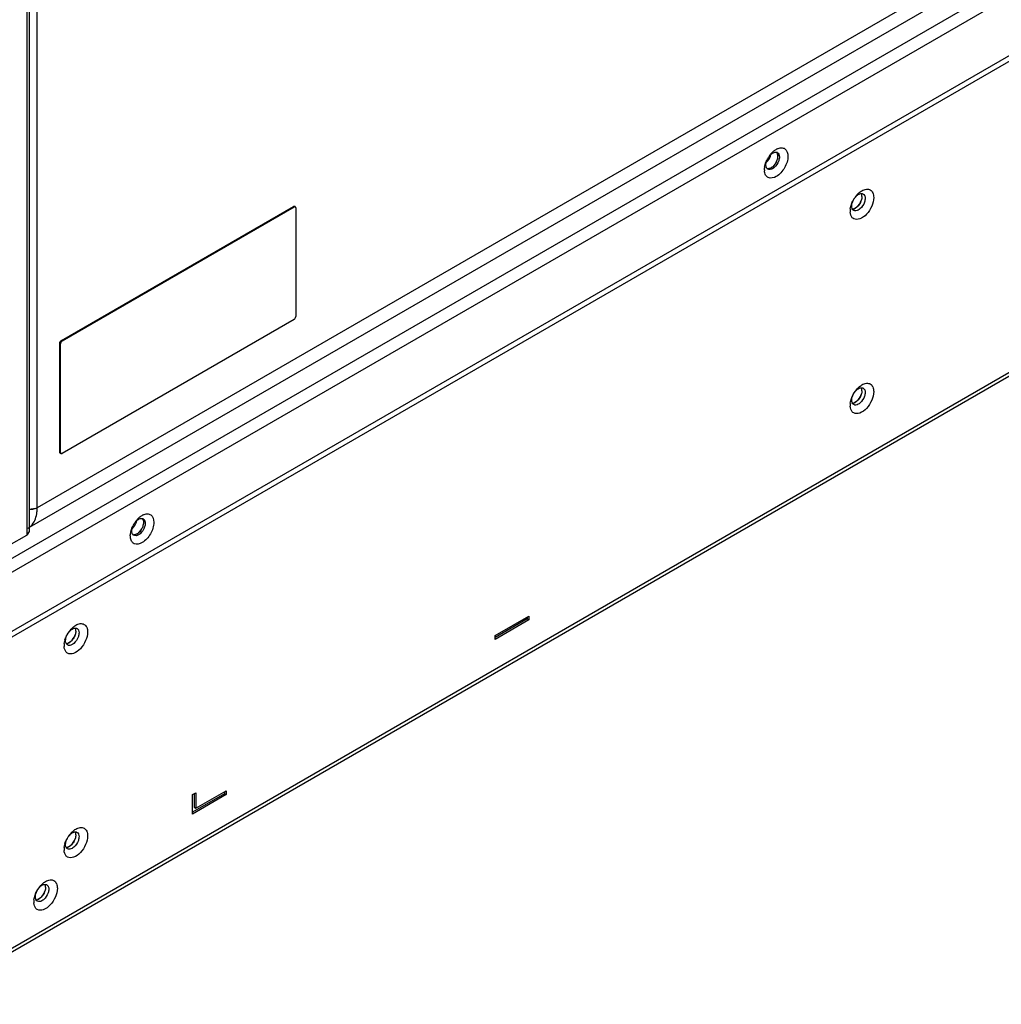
# Model space of a CAD drawing. Header units: millimetres. Extents: x 121 to 939, y 378 to 1102.
# Tile 12 of 19: x 337 to 544, y 378 to 585. Entities that reach past the tile are written whole.
import ezdxf

# ---------------------------------------------------------------- set-up
doc = ezdxf.new("R2010")
doc.units = ezdxf.units.MM
doc.header["$LTSCALE"] = 96.263008
doc.layers.get('0').update_dxf_attribs({"linetype": 'CONTINUOUS'})

msp = doc.modelspace()

# ---------------------------------------------------------------- linework, layer by layer
at = {"color": 7, "linetype": 'Continuous'}
for p, q in [((923.49, 811.32), (333.41, 470.64)), ((924.76, 809.12), (334.68, 468.44)), ((900.79, 805.81), (340.91, 482.57)), ((902.08, 803.34), (339.24, 478.39)), ((334.68, 456.03), (924.76, 796.71)), ((334.68, 454.84), (924.76, 795.52)), ((938.78, 737.4), (316.53, 378.14)), ((939.26, 738.45), (317.01, 379.2)), ((340.91, 482.57), (340.91, 642.03)), ((338.71, 640.76), (338.71, 476.81)), ((339.24, 641.07), (339.24, 477.54)), ((346, 517.76), (394.79, 545.93)), ((346.14, 517.68), (394.93, 545.84)), ((394.79, 545.93), (394.93, 545.84)), ((395.04, 545.95), (395.18, 545.87)), ((395.28, 545.64), (395.28, 522.78)), ((394.93, 522.17), (346.14, 494)), ((346.14, 517.68), (346, 517.76)), ((345.64, 517.14), (345.78, 517.06)), ((345.64, 494.28), (345.64, 517.14)), ((345.78, 494.2), (345.78, 517.06)), ((345.78, 494.2), (345.64, 494.28)), ((345.75, 494.05), (345.89, 493.97)), ((335.04, 474.69), (338.71, 476.81)), ((339.24, 477.54), (338.71, 476.81)), ((437.21, 455.7), (444.28, 459.78)), ((444.28, 459.78), (444.28, 458.97)), ((443.93, 459.17), (437.21, 455.29)), ((444.28, 458.97), (437.21, 454.89)), ((443.93, 459.58), (443.93, 459.17)), ((443.93, 459.17), (444.28, 458.97)), ((437.21, 454.89), (437.21, 455.7)), ((373.57, 422.23), (374.28, 422.63)), ((380.29, 422.43), (373.57, 418.55)), ((373.93, 422.43), (373.93, 419.57)), ((374.28, 419.37), (380.65, 423.04)), ((374.28, 422.63), (374.28, 419.37)), ((380.29, 422.84), (380.29, 422.43)), ((380.29, 422.43), (380.65, 422.23)), ((380.65, 423.04), (380.65, 422.23)), ((373.57, 418.14), (373.57, 422.23)), ((380.65, 422.23), (373.57, 418.14)), ((373.93, 419.57), (374.28, 419.37))]:
    msp.add_line(p, q, dxfattribs=at)
for centre, radius, start, end in [((498.86, 553.88), 4.79, 130.6652, 135.4005), ((498.63, 554.14), 4.44, 129.1429, 130.6275), ((497.87, 555.26), 3.09, 115.6856, 120.2398), ((496.25, 556.65), 0.671, 59.994, 71.9199), ((492.48, 557.1), 2.62, 309.9267, 313.6077), ((499.79, 553.07), 6.02, 149.9834, 153.7743), ((499.77, 553.08), 5.99, 143.146, 149.994), ((492.33, 557.46), 2.95, 341.0822, 346.1163), ((493.44, 556.75), 3.27, 333.6395, 341.1323), ((496.91, 553.64), 3.06, 179.9659, 184.1065), ((497.94, 553.59), 4.08, 172.0145, 174.2843), ((517.82, 544.38), 6.02, 149.9834, 153.7743), ((517.8, 544.39), 5.99, 143.146, 149.994), ((515.38, 544.94), 3.5, 175.3969, 179.937), ((514.94, 544.94), 3.06, 179.9659, 184.1065), ((515.83, 544.91), 3.94, 173.0454, 175.4422), ((516.89, 544.72), 5.03, 163.5127, 165.715), ((513.26, 545.85), 1.04, 198.9193, 204.3856), ((511.58, 547.77), 2.6, 308.8738, 313.4675), ((516.89, 503.89), 5.03, 163.5127, 165.715), ((517.82, 503.55), 6.02, 149.9834, 153.7743), ((517.8, 503.56), 5.99, 143.146, 149.994), ((515.38, 504.12), 3.5, 175.3969, 179.937), ((514.94, 504.12), 3.06, 179.9659, 184.1065), ((515.83, 504.08), 3.94, 173.0454, 175.4422), ((513.26, 505.03), 1.04, 198.9193, 204.3856), ((511.58, 506.95), 2.6, 308.8738, 313.4675), ((339.63, 485.32), 3.06, 261.833, 269.9049), ((339.63, 485.33), 3.07, 262.1769, 270.1487), ((365.5, 476.88), 4.79, 130.6652, 135.4005), ((365.27, 477.15), 4.44, 129.1429, 130.6275), ((364.51, 478.26), 3.09, 115.6856, 120.2398), ((337.34, 480.99), 3.2, 300.0095, 306.8381), ((366.43, 476.08), 6.02, 149.9834, 153.7743), ((366.41, 476.09), 5.99, 143.146, 149.994), ((358.97, 480.47), 2.95, 341.0822, 346.1163), ((360.08, 479.76), 3.27, 333.6395, 341.1323), ((362.89, 479.65), 0.671, 59.994, 71.9199), ((363.55, 476.64), 3.06, 179.9659, 184.1065), ((364.58, 476.59), 4.08, 172.0145, 174.2843), ((359.12, 480.1), 2.62, 309.9267, 313.6077), ((352.5, 453.01), 6.02, 149.9834, 153.7743), ((352.48, 453.02), 5.99, 143.146, 149.994), ((350.06, 453.58), 3.5, 175.3969, 179.937), ((349.62, 453.58), 3.06, 179.9659, 184.1065), ((350.5, 453.54), 3.94, 173.0454, 175.4422), ((351.57, 453.35), 5.03, 163.5127, 165.715), ((347.94, 454.49), 1.04, 198.9193, 204.3856), ((346.26, 456.41), 2.6, 308.8738, 313.4675), ((352.5, 410.14), 6.02, 149.9834, 153.7743), ((352.48, 410.16), 5.99, 143.146, 149.994), ((350.06, 410.71), 3.5, 175.3969, 179.937), ((349.62, 410.71), 3.06, 179.9659, 184.1065), ((350.5, 410.68), 3.94, 173.0454, 175.4422), ((351.57, 410.48), 5.03, 163.5127, 165.715), ((347.94, 411.62), 1.04, 198.9193, 204.3856), ((346.26, 413.54), 2.6, 308.8738, 313.4675), ((346.13, 399.12), 6.02, 149.9834, 153.7743), ((346.12, 399.13), 5.99, 143.146, 149.994), ((343.7, 399.69), 3.5, 175.3969, 179.937), ((343.26, 399.69), 3.06, 179.9659, 184.1065), ((344.14, 399.65), 3.94, 173.0454, 175.4422), ((345.21, 399.46), 5.03, 163.5127, 165.715), ((341.58, 400.6), 1.04, 198.9193, 204.3856), ((339.9, 402.52), 2.6, 308.8738, 313.4675)]:
    msp.add_arc(centre, radius, start, end, dxfattribs=at)
for points in [[(494.97, 556.68), (495.12, 556.88), (495.28, 557.06), (495.45, 557.24)], [(495.27, 556.91), (495.46, 557.06), (495.67, 557.2), (495.9, 557.27)], [(495.83, 557.58), (495.98, 557.71), (496.15, 557.82), (496.32, 557.92)], [(495.9, 557.27), (496.02, 557.31), (496.15, 557.33), (496.28, 557.32)], [(496.28, 557.32), (496.34, 557.32), (496.4, 557.31), (496.46, 557.29)], [(496.54, 557.14), (496.64, 556.95), (496.68, 556.72), (496.68, 556.5)], [(496.58, 557.23), (496.7, 557.16), (496.8, 557.06), (496.86, 556.94)], [(494.01, 554.74), (494.1, 555.08), (494.23, 555.41), (494.39, 555.73)], [(494.17, 554.68), (494.17, 554.95), (494.23, 555.22), (494.31, 555.47)], [(494.29, 555.2), (494.66, 555.55), (494.95, 556.02), (495.12, 556.51)], [(496.37, 555.3), (496.18, 554.92), (495.92, 554.55), (495.59, 554.28)], [(496.86, 555.53), (496.68, 554.98), (496.34, 554.46), (495.9, 554.09)], [(496.53, 555.69), (496.62, 555.95), (496.68, 556.23), (496.68, 556.5)], [(496.86, 556.94), (496.92, 556.83), (496.96, 556.71), (496.98, 556.58)], [(497, 556.31), (497, 556.05), (496.94, 555.78), (496.86, 555.53)], [(496.98, 556.58), (496.99, 556.49), (497, 556.4), (497, 556.31)], [(493.85, 553.64), (493.85, 553.76), (493.86, 553.88), (493.87, 554)], [(493.89, 554.16), (493.92, 554.35), (493.96, 554.55), (494.01, 554.74)], [(494.31, 554.05), (494.21, 554.24), (494.17, 554.47), (494.17, 554.68)], [(494.4, 553.92), (494.37, 553.96), (494.34, 554.01), (494.31, 554.05)], [(494.39, 553.89), (494.57, 553.84), (494.77, 553.85), (494.95, 553.91)], [(494.58, 553.77), (494.52, 553.81), (494.45, 553.86), (494.4, 553.92)], [(494.95, 553.91), (494.83, 553.87), (494.7, 553.85), (494.57, 553.86)], [(494.95, 553.91), (495.18, 553.98), (495.39, 554.11), (495.58, 554.27)], [(495.27, 554.05), (495.17, 553.99), (495.06, 553.94), (494.95, 553.91)], [(495.59, 554.28), (495.49, 554.19), (495.38, 554.11), (495.27, 554.05)], [(513.43, 548.49), (513.6, 548.67), (513.79, 548.84), (513.99, 548.99)], [(513.99, 548.99), (514.1, 549.07), (514.22, 549.15), (514.35, 549.23)], [(512.07, 546.14), (512.16, 546.45), (512.28, 546.75), (512.42, 547.03)], [(512.22, 546.23), (512.24, 546.42), (512.28, 546.6), (512.34, 546.78)], [(512.34, 546.78), (512.52, 547.32), (512.86, 547.84), (513.3, 548.21)], [(513, 547.98), (513.14, 548.16), (513.28, 548.33), (513.43, 548.49)], [(513.25, 545.77), (513.69, 546.14), (514.03, 546.66), (514.21, 547.2)], [(513.3, 548.21), (513.49, 548.37), (513.7, 548.5), (513.93, 548.58)], [(513.93, 548.58), (514.04, 548.61), (514.15, 548.63), (514.26, 548.63)], [(514.89, 546.83), (514.71, 546.28), (514.37, 545.76), (513.93, 545.39)], [(514.21, 548.65), (514.25, 548.58), (514.27, 548.52), (514.29, 548.45)], [(514.36, 548.01), (514.36, 548.2), (514.33, 548.4), (514.25, 548.57)], [(514.42, 548.61), (514.49, 548.6), (514.55, 548.57), (514.62, 548.53)], [(514.62, 548.53), (514.73, 548.47), (514.83, 548.36), (514.89, 548.25)], [(515.03, 547.62), (515.03, 547.35), (514.97, 547.08), (514.89, 546.83)], [(514.94, 548.15), (515, 547.98), (515.03, 547.8), (515.03, 547.62)], [(511.91, 545.39), (511.93, 545.58), (511.97, 545.77), (512.02, 545.96)], [(512.2, 545.99), (512.2, 546.07), (512.21, 546.15), (512.22, 546.23)], [(512.27, 545.51), (512.22, 545.66), (512.2, 545.83), (512.2, 545.99)], [(512.62, 545.07), (512.48, 545.15), (512.37, 545.28), (512.31, 545.42)], [(512.34, 505.95), (512.52, 506.5), (512.86, 507.02), (513.3, 507.39)], [(513, 507.16), (513.14, 507.33), (513.28, 507.5), (513.43, 507.66)], [(513.3, 507.39), (513.49, 507.54), (513.7, 507.68), (513.93, 507.75)], [(513.43, 507.66), (513.6, 507.84), (513.79, 508.01), (513.99, 508.16)], [(513.93, 507.75), (514.04, 507.78), (514.15, 507.8), (514.26, 507.8)], [(513.99, 508.16), (514.1, 508.25), (514.22, 508.33), (514.35, 508.4)], [(514.21, 507.82), (514.25, 507.76), (514.27, 507.69), (514.29, 507.63)], [(514.36, 507.18), (514.36, 507.37), (514.33, 507.57), (514.25, 507.75)], [(514.42, 507.79), (514.49, 507.77), (514.55, 507.74), (514.62, 507.71)], [(514.62, 507.71), (514.73, 507.64), (514.83, 507.54), (514.89, 507.42)], [(514.94, 507.33), (515, 507.16), (515.03, 506.97), (515.03, 506.79)], [(512.07, 505.32), (512.16, 505.62), (512.28, 505.92), (512.42, 506.21)], [(512.2, 505.16), (512.2, 505.24), (512.21, 505.33), (512.22, 505.41)], [(512.22, 505.41), (512.24, 505.59), (512.28, 505.77), (512.34, 505.95)], [(513.25, 504.95), (513.69, 505.32), (514.03, 505.83), (514.21, 506.37)], [(514.89, 506), (514.71, 505.46), (514.37, 504.94), (513.93, 504.57)], [(515.03, 506.79), (515.03, 506.53), (514.97, 506.26), (514.89, 506)], [(511.91, 504.56), (511.93, 504.75), (511.97, 504.94), (512.02, 505.13)], [(512.27, 504.69), (512.22, 504.84), (512.2, 505), (512.2, 505.16)], [(512.62, 504.25), (512.48, 504.32), (512.37, 504.45), (512.31, 504.59)], [(340.86, 481.65), (340.89, 481.95), (340.91, 482.26), (340.91, 482.57)], [(362.47, 480.59), (362.62, 480.71), (362.79, 480.83), (362.96, 480.93)], [(360.65, 477.75), (360.75, 478.09), (360.87, 478.42), (361.03, 478.73)], [(360.81, 477.69), (360.81, 477.95), (360.87, 478.22), (360.95, 478.48)], [(360.93, 478.2), (361.3, 478.56), (361.59, 479.02), (361.76, 479.51)], [(361.61, 479.68), (361.76, 479.88), (361.92, 480.07), (362.09, 480.24)], [(361.91, 479.91), (362.1, 480.07), (362.31, 480.2), (362.54, 480.28)], [(363.01, 478.31), (362.82, 477.92), (362.56, 477.56), (362.23, 477.28)], [(362.54, 480.28), (362.66, 480.32), (362.79, 480.34), (362.92, 480.33)], [(363.5, 478.53), (363.32, 477.98), (362.98, 477.46), (362.54, 477.09)], [(362.92, 480.33), (362.98, 480.32), (363.04, 480.31), (363.1, 480.29)], [(363.17, 478.7), (363.26, 478.96), (363.32, 479.23), (363.32, 479.5)], [(363.18, 480.14), (363.28, 479.95), (363.32, 479.72), (363.32, 479.5)], [(363.22, 480.24), (363.34, 480.17), (363.44, 480.06), (363.5, 479.95)], [(363.5, 479.95), (363.56, 479.84), (363.6, 479.71), (363.62, 479.59)], [(363.64, 479.32), (363.64, 479.05), (363.58, 478.78), (363.5, 478.53)], [(363.62, 479.59), (363.63, 479.5), (363.64, 479.41), (363.64, 479.32)], [(360.49, 476.65), (360.49, 476.76), (360.5, 476.88), (360.51, 477)], [(360.53, 477.16), (360.56, 477.36), (360.6, 477.55), (360.65, 477.75)], [(360.95, 477.06), (360.85, 477.25), (360.81, 477.47), (360.81, 477.69)], [(361.04, 476.92), (361.01, 476.97), (360.98, 477.01), (360.95, 477.06)], [(361.22, 476.77), (361.16, 476.81), (361.09, 476.86), (361.04, 476.92)], [(361.04, 476.9), (361.21, 476.84), (361.41, 476.86), (361.59, 476.91)], [(361.59, 476.91), (361.47, 476.87), (361.34, 476.85), (361.21, 476.86)], [(361.59, 476.91), (361.82, 476.98), (362.03, 477.12), (362.22, 477.27)], [(361.91, 477.05), (361.81, 477), (361.7, 476.95), (361.59, 476.91)], [(362.23, 477.28), (362.13, 477.2), (362.02, 477.12), (361.91, 477.05)], [(348.11, 457.12), (348.28, 457.3), (348.47, 457.47), (348.67, 457.62)], [(348.67, 457.62), (348.78, 457.71), (348.9, 457.79), (349.03, 457.86)], [(346.75, 454.78), (346.84, 455.08), (346.96, 455.38), (347.1, 455.67)], [(347.02, 455.41), (347.2, 455.96), (347.54, 456.48), (347.98, 456.85)], [(347.68, 456.62), (347.81, 456.79), (347.96, 456.96), (348.11, 457.12)], [(347.93, 454.41), (348.37, 454.78), (348.71, 455.29), (348.89, 455.83)], [(347.98, 456.85), (348.17, 457), (348.38, 457.14), (348.61, 457.21)], [(348.61, 457.21), (348.71, 457.24), (348.83, 457.26), (348.94, 457.26)], [(348.89, 457.28), (348.93, 457.22), (348.95, 457.15), (348.97, 457.09)], [(349.04, 456.64), (349.04, 456.83), (349.01, 457.03), (348.93, 457.21)], [(349.1, 457.25), (349.17, 457.23), (349.23, 457.2), (349.29, 457.17)], [(349.29, 457.17), (349.41, 457.1), (349.51, 457), (349.57, 456.88)], [(349.71, 456.25), (349.71, 455.99), (349.65, 455.72), (349.57, 455.46)], [(349.61, 456.79), (349.68, 456.62), (349.71, 456.43), (349.71, 456.25)], [(346.59, 454.02), (346.61, 454.21), (346.65, 454.4), (346.7, 454.59)], [(346.88, 454.62), (346.88, 454.7), (346.89, 454.79), (346.9, 454.87)], [(346.95, 454.15), (346.9, 454.3), (346.88, 454.46), (346.88, 454.62)], [(346.9, 454.87), (346.92, 455.05), (346.96, 455.23), (347.02, 455.41)], [(347.29, 453.71), (347.16, 453.78), (347.05, 453.91), (346.99, 454.05)], [(349.57, 455.46), (349.39, 454.92), (349.05, 454.4), (348.61, 454.03)], [(347.68, 413.75), (347.81, 413.93), (347.96, 414.1), (348.11, 414.26)], [(347.98, 413.98), (348.17, 414.14), (348.38, 414.27), (348.61, 414.34)], [(348.11, 414.26), (348.28, 414.44), (348.47, 414.6), (348.67, 414.75)], [(348.61, 414.34), (348.71, 414.38), (348.83, 414.4), (348.94, 414.4)], [(348.67, 414.75), (348.78, 414.84), (348.9, 414.92), (349.03, 414.99)], [(348.89, 414.41), (348.93, 414.35), (348.95, 414.29), (348.97, 414.22)], [(349.04, 413.78), (349.04, 413.97), (349.01, 414.17), (348.93, 414.34)], [(349.1, 414.38), (349.17, 414.36), (349.23, 414.34), (349.29, 414.3)], [(349.29, 414.3), (349.41, 414.24), (349.51, 414.13), (349.57, 414.02)], [(346.75, 411.91), (346.84, 412.22), (346.96, 412.52), (347.1, 412.8)], [(346.9, 412), (346.92, 412.19), (346.96, 412.37), (347.02, 412.54)], [(347.02, 412.54), (347.2, 413.09), (347.54, 413.61), (347.98, 413.98)], [(347.93, 411.54), (348.37, 411.91), (348.71, 412.43), (348.89, 412.97)], [(349.57, 412.6), (349.39, 412.05), (349.05, 411.53), (348.61, 411.16)], [(349.71, 413.39), (349.71, 413.12), (349.65, 412.85), (349.57, 412.6)], [(349.61, 413.92), (349.68, 413.75), (349.71, 413.57), (349.71, 413.39)], [(346.59, 411.15), (346.61, 411.35), (346.65, 411.54), (346.7, 411.73)], [(346.88, 411.75), (346.88, 411.84), (346.89, 411.92), (346.9, 412)], [(346.95, 411.28), (346.9, 411.43), (346.88, 411.59), (346.88, 411.75)], [(347.29, 410.84), (347.16, 410.92), (347.05, 411.05), (346.99, 411.19)], [(342.3, 403.73), (342.42, 403.82), (342.54, 403.9), (342.66, 403.97)], [(340.39, 400.89), (340.48, 401.2), (340.6, 401.49), (340.74, 401.78)], [(340.66, 401.52), (340.84, 402.07), (341.18, 402.59), (341.62, 402.96)], [(341.32, 402.73), (341.45, 402.9), (341.59, 403.07), (341.75, 403.23)], [(341.57, 400.52), (342.01, 400.89), (342.34, 401.4), (342.53, 401.95)], [(341.62, 402.96), (341.8, 403.11), (342.01, 403.25), (342.25, 403.32)], [(341.75, 403.23), (341.92, 403.41), (342.1, 403.58), (342.3, 403.73)], [(342.25, 403.32), (342.35, 403.36), (342.46, 403.38), (342.57, 403.37)], [(342.53, 403.39), (342.56, 403.33), (342.59, 403.27), (342.61, 403.2)], [(342.67, 402.75), (342.67, 402.95), (342.64, 403.14), (342.56, 403.32)], [(342.73, 403.36), (342.8, 403.34), (342.87, 403.32), (342.93, 403.28)], [(342.93, 403.28), (343.05, 403.21), (343.14, 403.11), (343.21, 402.99)], [(343.35, 402.36), (343.35, 402.1), (343.29, 401.83), (343.21, 401.58)], [(343.25, 402.9), (343.32, 402.73), (343.35, 402.55), (343.35, 402.36)], [(340.23, 400.13), (340.25, 400.32), (340.29, 400.52), (340.33, 400.7)], [(340.52, 400.73), (340.52, 400.81), (340.52, 400.9), (340.53, 400.98)], [(340.59, 400.26), (340.54, 400.41), (340.52, 400.57), (340.52, 400.73)], [(340.53, 400.98), (340.55, 401.16), (340.6, 401.35), (340.66, 401.52)], [(340.93, 399.82), (340.8, 399.89), (340.69, 400.02), (340.63, 400.17)], [(343.21, 401.58), (343.02, 401.03), (342.69, 400.51), (342.25, 400.14)]]:
    msp.add_open_spline(points, degree=3, dxfattribs=at)
for points, knots in [([(496.68, 556.5), (496.68, 556.56), (496.67, 556.79), (496.61, 557.02), (496.52, 557.17)], [0, 0, 0, 0, 0.275942, 1, 1, 1, 1]), ([(496.53, 558.04), (496.81, 558.17), (497.36, 558.34), (498.53, 558.05), (498.8, 557.06), (498.8, 556.5)], [0, 0, 0, 0, 0.270893, 0.497596, 1, 1, 1, 1]), ([(495.58, 554.27), (495.68, 554.36), (496.09, 554.76), (496.39, 555.28), (496.53, 555.69)], [0, 0, 0, 0, 0.240431, 1, 1, 1, 1]), ([(498.8, 556.5), (498.8, 555.65), (498.22, 553.98), (497.07, 552.64), (496.34, 552.22)], [0, 0, 0, 0, 0.499768, 1, 1, 1, 1]), ([(496.34, 552.22), (495.85, 551.93), (494.85, 551.67), (494, 552.54), (493.88, 553.11), (493.86, 553.42)], [0, 0, 0, 0, 0.502094, 0.728555, 1, 1, 1, 1]), ([(495.9, 554.09), (495.79, 554), (495.42, 553.73), (494.86, 553.61), (494.58, 553.77)], [0, 0, 0, 0, 0.308946, 1, 1, 1, 1]), ([(514.35, 549.23), (514.64, 549.39), (515.22, 549.64), (516.16, 549.5), (516.75, 548.76), (516.83, 548.14), (516.83, 547.8)], [0, 0, 0, 0, 0.27575, 0.500433, 0.724828, 1, 1, 1, 1]), ([(516.83, 547.8), (516.83, 547.18), (516.49, 545.88), (515.45, 544.3), (514.13, 543.21), (512.99, 543.13), (512.62, 543.34)], [0, 0, 0, 0, 0.271275, 0.564231, 0.816076, 1, 1, 1, 1]), ([(514.15, 547.02), (514.01, 546.7), (513.77, 546.3), (513.46, 545.96), (513.37, 545.88)], [0, 0, 0, 0, 0.757279, 1, 1, 1, 1]), ([(514.36, 548.01), (514.36, 547.93), (514.34, 547.59), (514.24, 547.26), (514.15, 547.02)], [0, 0, 0, 0, 0.231432, 1, 1, 1, 1]), ([(514.26, 548.63), (514.29, 548.63), (514.34, 548.62), (514.39, 548.62), (514.42, 548.61)], [0, 0, 0, 0, 0.507042, 1, 1, 1, 1]), ([(514.89, 548.25), (514.9, 548.23), (514.91, 548.2), (514.93, 548.17), (514.94, 548.15)], [0, 0, 0, 0, 0.494365, 1, 1, 1, 1]), ([(394.79, 545.93), (394.83, 545.95), (394.91, 545.98), (395, 545.97), (395.04, 545.95)], [0, 0, 0, 0, 0.550833, 1, 1, 1, 1]), ([(395.06, 545.89), (395.05, 545.89), (395, 545.88), (394.96, 545.86), (394.93, 545.84)], [0, 0, 0, 0, 0.230908, 1, 1, 1, 1]), ([(395.18, 545.87), (395.15, 545.88), (395.11, 545.89), (395.07, 545.89), (395.06, 545.89)], [0, 0, 0, 0, 0.732867, 1, 1, 1, 1]), ([(395.28, 545.64), (395.28, 545.69), (395.27, 545.78), (395.21, 545.85), (395.18, 545.87)], [0, 0, 0, 0, 0.550835, 1, 1, 1, 1]), ([(512.62, 543.34), (512.51, 543.4), (512.09, 543.73), (511.92, 544.31), (511.89, 544.72)], [0, 0, 0, 0, 0.224985, 1, 1, 1, 1]), ([(512.3, 545.36), (512.38, 545.36), (512.73, 545.41), (513.04, 545.6), (513.25, 545.77)], [0, 0, 0, 0, 0.216994, 1, 1, 1, 1]), ([(513.93, 545.39), (513.82, 545.3), (513.46, 545.03), (512.89, 544.91), (512.62, 545.07)], [0, 0, 0, 0, 0.308946, 1, 1, 1, 1]), ([(513.22, 545.75), (513.17, 545.71), (513, 545.58), (512.82, 545.48), (512.67, 545.43)], [0, 0, 0, 0, 0.2682, 1, 1, 1, 1]), ([(394.93, 522.17), (395.03, 522.23), (395.2, 522.42), (395.28, 522.66), (395.28, 522.78)], [0, 0, 0, 0, 0.499998, 1, 1, 1, 1]), ([(345.64, 517.14), (345.64, 517.27), (345.73, 517.51), (345.89, 517.7), (346, 517.76)], [0, 0, 0, 0, 0.500002, 1, 1, 1, 1]), ([(346.14, 517.68), (346.03, 517.61), (345.87, 517.42), (345.78, 517.18), (345.78, 517.06)], [0, 0, 0, 0, 0.499998, 1, 1, 1, 1]), ([(514.26, 507.8), (514.29, 507.8), (514.34, 507.8), (514.39, 507.79), (514.42, 507.79)], [0, 0, 0, 0, 0.507042, 1, 1, 1, 1]), ([(514.35, 508.4), (514.64, 508.57), (515.22, 508.81), (516.16, 508.68), (516.75, 507.94), (516.83, 507.31), (516.83, 506.98)], [0, 0, 0, 0, 0.27575, 0.500433, 0.724828, 1, 1, 1, 1]), ([(514.89, 507.42), (514.9, 507.41), (514.91, 507.37), (514.93, 507.34), (514.94, 507.33)], [0, 0, 0, 0, 0.494365, 1, 1, 1, 1]), ([(516.83, 506.98), (516.83, 506.35), (516.49, 505.06), (515.45, 503.47), (514.13, 502.38), (512.99, 502.3), (512.62, 502.51)], [0, 0, 0, 0, 0.271275, 0.564231, 0.816076, 1, 1, 1, 1]), ([(514.15, 506.2), (514.01, 505.87), (513.77, 505.47), (513.46, 505.13), (513.37, 505.06)], [0, 0, 0, 0, 0.757279, 1, 1, 1, 1]), ([(514.36, 507.18), (514.36, 507.1), (514.34, 506.77), (514.24, 506.44), (514.15, 506.2)], [0, 0, 0, 0, 0.231432, 1, 1, 1, 1]), ([(512.62, 502.51), (512.51, 502.57), (512.09, 502.91), (511.92, 503.48), (511.89, 503.9)], [0, 0, 0, 0, 0.224985, 1, 1, 1, 1]), ([(512.3, 504.54), (512.38, 504.54), (512.73, 504.58), (513.04, 504.77), (513.25, 504.95)], [0, 0, 0, 0, 0.216994, 1, 1, 1, 1]), ([(513.93, 504.57), (513.82, 504.47), (513.46, 504.2), (512.89, 504.08), (512.62, 504.25)], [0, 0, 0, 0, 0.308946, 1, 1, 1, 1]), ([(513.22, 504.92), (513.17, 504.88), (513, 504.76), (512.82, 504.66), (512.67, 504.61)], [0, 0, 0, 0, 0.2682, 1, 1, 1, 1]), ([(345.75, 494.05), (345.71, 494.07), (345.66, 494.15), (345.64, 494.23), (345.64, 494.28)], [0, 0, 0, 0, 0.449165, 1, 1, 1, 1]), ([(345.78, 494.2), (345.78, 494.19), (345.79, 494.14), (345.8, 494.1), (345.81, 494.06)], [0, 0, 0, 0, 0.270206, 1, 1, 1, 1]), ([(345.81, 494.06), (345.81, 494.05), (345.83, 494.02), (345.86, 493.99), (345.89, 493.97)], [0, 0, 0, 0, 0.267133, 1, 1, 1, 1]), ([(345.89, 493.97), (345.92, 493.95), (346.01, 493.94), (346.1, 493.97), (346.14, 494)], [0, 0, 0, 0, 0.449167, 1, 1, 1, 1]), ([(340.91, 482.57), (340.82, 482.52), (340.42, 482.33), (339.97, 482.26), (339.63, 482.26)], [0, 0, 0, 0, 0.228768, 1, 1, 1, 1]), ([(339.64, 482.26), (339.76, 482.26), (340.19, 482.29), (340.63, 482.41), (340.91, 482.57)], [0, 0, 0, 0, 0.267065, 1, 1, 1, 1]), ([(339.26, 478.43), (339.48, 478.59), (340.36, 479.45), (340.75, 480.71), (340.86, 481.65)], [0, 0, 0, 0, 0.226704, 1, 1, 1, 1]), ([(363.17, 481.04), (363.45, 481.17), (364, 481.35), (365.17, 481.05), (365.44, 480.07), (365.44, 479.5)], [0, 0, 0, 0, 0.270893, 0.497596, 1, 1, 1, 1]), ([(362.22, 477.27), (362.32, 477.36), (362.73, 477.77), (363.03, 478.28), (363.17, 478.7)], [0, 0, 0, 0, 0.240431, 1, 1, 1, 1]), ([(365.44, 479.5), (365.44, 478.66), (364.87, 476.99), (363.71, 475.65), (362.98, 475.22)], [0, 0, 0, 0, 0.499768, 1, 1, 1, 1]), ([(363.32, 479.5), (363.32, 479.57), (363.31, 479.8), (363.25, 480.03), (363.16, 480.17)], [0, 0, 0, 0, 0.275942, 1, 1, 1, 1]), ([(362.98, 475.22), (362.49, 474.94), (361.49, 474.68), (360.64, 475.55), (360.52, 476.12), (360.5, 476.42)], [0, 0, 0, 0, 0.502094, 0.728555, 1, 1, 1, 1]), ([(362.54, 477.09), (362.43, 477), (362.06, 476.73), (361.5, 476.61), (361.22, 476.77)], [0, 0, 0, 0, 0.308946, 1, 1, 1, 1]), ([(349.03, 457.86), (349.32, 458.03), (349.9, 458.27), (350.84, 458.14), (351.43, 457.4), (351.51, 456.77), (351.51, 456.44)], [0, 0, 0, 0, 0.27575, 0.500433, 0.724828, 1, 1, 1, 1]), ([(351.51, 456.44), (351.51, 455.81), (351.17, 454.52), (350.13, 452.93), (348.81, 451.84), (347.67, 451.76), (347.3, 451.97)], [0, 0, 0, 0, 0.271275, 0.564231, 0.816076, 1, 1, 1, 1]), ([(348.82, 455.66), (348.69, 455.33), (348.45, 454.93), (348.13, 454.59), (348.05, 454.52)], [0, 0, 0, 0, 0.757279, 1, 1, 1, 1]), ([(349.04, 456.64), (349.04, 456.56), (349.02, 456.23), (348.92, 455.9), (348.82, 455.66)], [0, 0, 0, 0, 0.231432, 1, 1, 1, 1]), ([(348.94, 457.26), (348.96, 457.26), (349.02, 457.26), (349.07, 457.25), (349.1, 457.25)], [0, 0, 0, 0, 0.507042, 1, 1, 1, 1]), ([(349.57, 456.88), (349.58, 456.87), (349.59, 456.83), (349.61, 456.8), (349.61, 456.79)], [0, 0, 0, 0, 0.494365, 1, 1, 1, 1]), ([(346.98, 454), (347.06, 454), (347.41, 454.04), (347.72, 454.23), (347.93, 454.41)], [0, 0, 0, 0, 0.216994, 1, 1, 1, 1]), ([(348.61, 454.03), (348.5, 453.93), (348.13, 453.67), (347.57, 453.54), (347.29, 453.71)], [0, 0, 0, 0, 0.308946, 1, 1, 1, 1]), ([(347.9, 454.38), (347.85, 454.35), (347.68, 454.22), (347.5, 454.12), (347.35, 454.07)], [0, 0, 0, 0, 0.2682, 1, 1, 1, 1]), ([(347.3, 451.97), (347.19, 452.03), (346.77, 452.37), (346.6, 452.94), (346.57, 453.36)], [0, 0, 0, 0, 0.224985, 1, 1, 1, 1]), ([(348.94, 414.4), (348.96, 414.4), (349.02, 414.39), (349.07, 414.38), (349.1, 414.38)], [0, 0, 0, 0, 0.507042, 1, 1, 1, 1]), ([(349.03, 414.99), (349.32, 415.16), (349.9, 415.41), (350.84, 415.27), (351.43, 414.53), (351.51, 413.91), (351.51, 413.57)], [0, 0, 0, 0, 0.27575, 0.500433, 0.724828, 1, 1, 1, 1]), ([(351.51, 413.57), (351.51, 412.95), (351.17, 411.65), (350.13, 410.07), (348.81, 408.97), (347.67, 408.9), (347.3, 409.11)], [0, 0, 0, 0, 0.271275, 0.564231, 0.816076, 1, 1, 1, 1]), ([(348.82, 412.79), (348.69, 412.47), (348.45, 412.06), (348.13, 411.73), (348.05, 411.65)], [0, 0, 0, 0, 0.757279, 1, 1, 1, 1]), ([(349.04, 413.78), (349.04, 413.7), (349.02, 413.36), (348.92, 413.03), (348.82, 412.79)], [0, 0, 0, 0, 0.231432, 1, 1, 1, 1]), ([(349.57, 414.02), (349.58, 414), (349.59, 413.97), (349.61, 413.94), (349.61, 413.92)], [0, 0, 0, 0, 0.494365, 1, 1, 1, 1]), ([(347.3, 409.11), (347.19, 409.16), (346.77, 409.5), (346.6, 410.08), (346.57, 410.49)], [0, 0, 0, 0, 0.224985, 1, 1, 1, 1]), ([(346.98, 411.13), (347.06, 411.13), (347.41, 411.17), (347.72, 411.37), (347.93, 411.54)], [0, 0, 0, 0, 0.216994, 1, 1, 1, 1]), ([(348.61, 411.16), (348.5, 411.07), (348.13, 410.8), (347.57, 410.68), (347.29, 410.84)], [0, 0, 0, 0, 0.308946, 1, 1, 1, 1]), ([(347.9, 411.51), (347.85, 411.48), (347.68, 411.35), (347.5, 411.25), (347.35, 411.2)], [0, 0, 0, 0, 0.2682, 1, 1, 1, 1]), ([(342.66, 403.97), (342.95, 404.14), (343.53, 404.38), (344.47, 404.25), (345.07, 403.51), (345.15, 402.88), (345.15, 402.55)], [0, 0, 0, 0, 0.27575, 0.500433, 0.724828, 1, 1, 1, 1]), ([(345.15, 402.55), (345.15, 401.92), (344.81, 400.63), (343.77, 399.04), (342.44, 397.95), (341.3, 397.88), (340.93, 398.08)], [0, 0, 0, 0, 0.271275, 0.564231, 0.816076, 1, 1, 1, 1]), ([(342.46, 401.77), (342.33, 401.45), (342.09, 401.04), (341.77, 400.71), (341.69, 400.63)], [0, 0, 0, 0, 0.757279, 1, 1, 1, 1]), ([(342.67, 402.75), (342.67, 402.67), (342.65, 402.34), (342.56, 402.01), (342.46, 401.77)], [0, 0, 0, 0, 0.231432, 1, 1, 1, 1]), ([(342.57, 403.37), (342.6, 403.37), (342.65, 403.37), (342.71, 403.36), (342.73, 403.36)], [0, 0, 0, 0, 0.507042, 1, 1, 1, 1]), ([(343.21, 402.99), (343.21, 402.98), (343.23, 402.95), (343.24, 402.91), (343.25, 402.9)], [0, 0, 0, 0, 0.494365, 1, 1, 1, 1]), ([(340.62, 400.11), (340.69, 400.11), (341.04, 400.15), (341.36, 400.35), (341.57, 400.52)], [0, 0, 0, 0, 0.216994, 1, 1, 1, 1]), ([(342.25, 400.14), (342.14, 400.05), (341.77, 399.78), (341.21, 399.66), (340.93, 399.82)], [0, 0, 0, 0, 0.308946, 1, 1, 1, 1]), ([(341.53, 400.49), (341.49, 400.46), (341.32, 400.33), (341.13, 400.23), (340.99, 400.18)], [0, 0, 0, 0, 0.2682, 1, 1, 1, 1]), ([(340.93, 398.08), (340.83, 398.14), (340.4, 398.48), (340.24, 399.06), (340.21, 399.47)], [0, 0, 0, 0, 0.224985, 1, 1, 1, 1])]:
    msp.add_open_spline(points, degree=3, knots=knots, dxfattribs=at)

doc.saveas('drawing.dxf')
